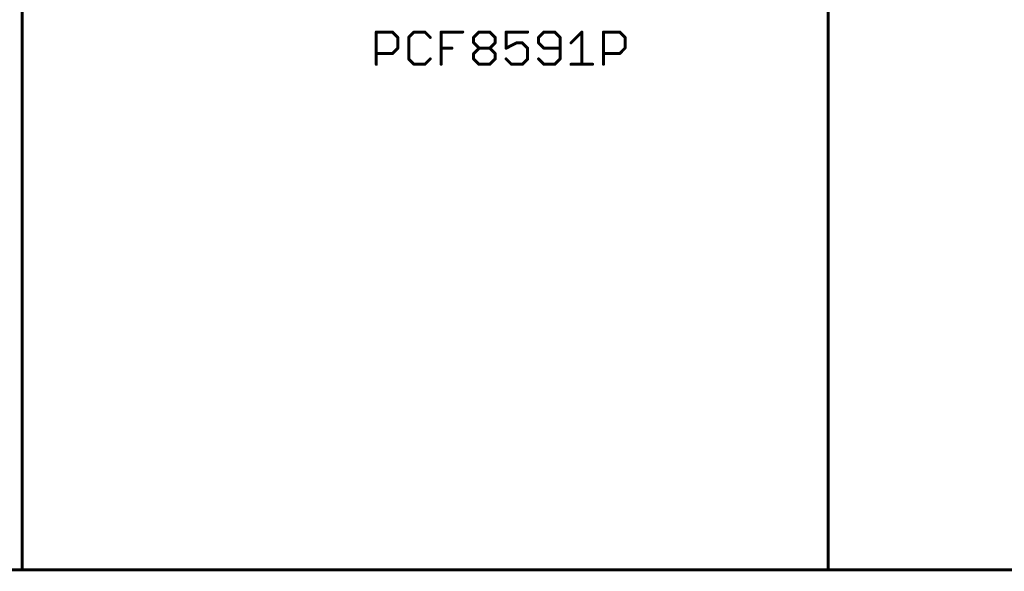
# Model space of a CAD drawing. Extents: x -74 to 107, y -89 to 175.
# Tile 12 of 25: x -13 to 37, y 5 to 33. Entities that reach past the tile are written whole.
import ezdxf

# ---------------------------------------------------------------- set-up
doc = ezdxf.new("R2010")
doc.units = 0
doc.layers.add('91', color=94, linetype='CONTINUOUS')
doc.layers.add('96', color=251, linetype='CONTINUOUS')

msp = doc.modelspace()

# ---------------------------------------------------------------- linework, layer by layer
at = {"layer": '91', "const_width": 0.1524}
for points in [[(-12.7, 5.08), (-12.7, 35.56)], [(27.94, 35.56), (27.94, 5.08)], [(-40.64, 5.08), (-12.7, 5.08)], [(-12.7, 5.08), (27.94, 5.08)], [(27.94, 5.08), (73.66, 5.08)]]:
    msp.add_lwpolyline(points, dxfattribs=at)
at = {"layer": '91', "const_width": 0.0762}
for points in [[(-12.7, 5.1181, 1), (-12.7, 5.0419)], [(-12.7381, 5.08, 1), (-12.6619, 5.08)], [(-12.7, 5.0419, 1), (-12.7, 5.1181)], [(27.94, 5.1181, 1), (27.94, 5.0419)], [(27.9019, 5.08, 1), (27.9781, 5.08)], [(27.94, 5.0419, 1), (27.94, 5.1181)]]:
    msp.add_lwpolyline(points, format="xyb", dxfattribs=at)
at = {"layer": '96', "const_width": 0.1524}
for points in [[(5.1562, 30.5562), (5.1562, 32.1832)], [(5.1562, 32.1832), (5.9697, 32.1832)], [(5.9697, 32.1832), (6.2409, 31.912)], [(6.2409, 31.912), (6.2409, 31.3697)], [(7.0645, 32.1832), (6.7934, 31.912)], [(6.7934, 31.912), (6.7934, 30.8274)], [(7.6069, 32.1832), (7.0645, 32.1832)], [(7.878, 31.912), (7.6069, 32.1832)], [(8.4305, 30.5562), (8.4305, 32.1832)], [(8.4305, 32.1832), (9.5152, 32.1832)], [(10.0677, 31.912), (10.3388, 32.1832)], [(10.0677, 31.6409), (10.0677, 31.912)], [(10.3388, 32.1832), (10.8812, 32.1832)], [(10.8812, 32.1832), (11.1523, 31.912)], [(11.1523, 31.912), (11.1523, 31.6409)], [(12.7895, 32.1832), (11.7048, 32.1832)], [(11.7048, 32.1832), (11.7048, 31.3697)], [(13.6131, 32.1832), (13.342, 31.912)], [(13.342, 31.912), (13.342, 31.6409)], [(14.1555, 32.1832), (13.6131, 32.1832)], [(14.4266, 31.912), (14.1555, 32.1832)], [(14.4266, 30.8274), (14.4266, 31.912)], [(14.9791, 31.6409), (15.5215, 32.1832)], [(15.5215, 32.1832), (15.5215, 30.5562)], [(16.6163, 30.5562), (16.6163, 32.1832)], [(16.6163, 32.1832), (17.4298, 32.1832)], [(17.4298, 32.1832), (17.701, 31.912)], [(17.701, 31.912), (17.701, 31.3697)], [(6.2409, 31.3697), (5.9697, 31.0985)], [(8.4305, 31.3697), (8.9728, 31.3697)], [(10.3388, 31.3697), (10.0677, 31.6409)], [(10.0677, 31.0985), (10.3388, 31.3697)], [(10.3388, 31.3697), (10.8812, 31.3697)], [(11.1523, 31.6409), (10.8812, 31.3697)], [(10.8812, 31.3697), (11.1523, 31.0985)], [(11.7048, 31.3697), (12.2472, 31.6409)], [(12.2472, 31.6409), (12.5183, 31.6409)], [(12.5183, 31.6409), (12.7895, 31.3697)], [(12.7895, 31.3697), (12.7895, 30.8274)], [(13.342, 31.6409), (13.6131, 31.3697)], [(13.6131, 31.3697), (14.4266, 31.3697)], [(17.701, 31.3697), (17.4298, 31.0985)], [(5.9697, 31.0985), (5.1562, 31.0985)], [(6.7934, 30.8274), (7.0645, 30.5562)], [(7.6069, 30.5562), (7.878, 30.8274)], [(10.0677, 30.8274), (10.0677, 31.0985)], [(10.3388, 30.5562), (10.0677, 30.8274)], [(11.1523, 30.8274), (10.8812, 30.5562)], [(11.1523, 31.0985), (11.1523, 30.8274)], [(11.976, 30.5562), (11.7048, 30.8274)], [(12.7895, 30.8274), (12.5183, 30.5562)], [(13.342, 30.8274), (13.6131, 30.5562)], [(14.1555, 30.5562), (14.4266, 30.8274)], [(17.4298, 31.0985), (16.6163, 31.0985)], [(7.0645, 30.5562), (7.6069, 30.5562)], [(10.8812, 30.5562), (10.3388, 30.5562)], [(12.5183, 30.5562), (11.976, 30.5562)], [(13.6131, 30.5562), (14.1555, 30.5562)], [(14.9791, 30.5562), (16.0638, 30.5562)]]:
    msp.add_lwpolyline(points, dxfattribs=at)
at = {"layer": '96', "const_width": 0.0762}
for points in [[(5.1943, 32.1832, 1), (5.1181, 32.1832)], [(5.1562, 32.2213, 1), (5.1562, 32.1451)], [(5.9966, 32.2101, 1), (5.9428, 32.1562)], [(5.9697, 32.1451, 1), (5.9697, 32.2213)], [(6.279, 31.912, 1), (6.2028, 31.912)], [(6.2139, 31.8851, 1), (6.2678, 31.939)], [(6.7664, 31.939, 1), (6.8203, 31.8851)], [(6.8315, 31.912, 1), (6.7553, 31.912)], [(7.0645, 32.2213, 1), (7.0645, 32.1451)], [(7.0915, 32.1562, 1), (7.0376, 32.2101)], [(7.6338, 32.2101, 1), (7.5799, 32.1562)], [(7.6069, 32.1451, 1), (7.6069, 32.2213)], [(7.8511, 31.8851, 1), (7.905, 31.939)], [(8.4686, 32.1832, 1), (8.3924, 32.1832)], [(8.4305, 32.2213, 1), (8.4305, 32.1451)], [(9.5152, 32.1451, 1), (9.5152, 32.2213)], [(10.0407, 31.939, 1), (10.0946, 31.8851)], [(10.1058, 31.912, 1), (10.0296, 31.912)], [(10.3388, 32.2213, 1), (10.3388, 32.1451)], [(10.3658, 32.1562, 1), (10.3119, 32.2101)], [(10.9081, 32.2101, 1), (10.8542, 32.1562)], [(10.8812, 32.1451, 1), (10.8812, 32.2213)], [(11.1904, 31.912, 1), (11.1142, 31.912)], [(11.1254, 31.8851, 1), (11.1793, 31.939)], [(11.7048, 32.2213, 1), (11.7048, 32.1451)], [(11.7429, 32.1832, 1), (11.6667, 32.1832)], [(12.7895, 32.1451, 1), (12.7895, 32.2213)], [(13.315, 31.939, 1), (13.3689, 31.8851)], [(13.3801, 31.912, 1), (13.3039, 31.912)], [(13.6131, 32.2213, 1), (13.6131, 32.1451)], [(13.6401, 32.1562, 1), (13.5862, 32.2101)], [(14.1824, 32.2101, 1), (14.1285, 32.1562)], [(14.1555, 32.1451, 1), (14.1555, 32.2213)], [(14.4647, 31.912, 1), (14.3885, 31.912)], [(14.3997, 31.8851, 1), (14.4536, 31.939)], [(15.5596, 32.1832, 1), (15.4834, 32.1832)], [(15.5484, 32.1562, 1), (15.4945, 32.2101)], [(16.6544, 32.1832, 1), (16.5782, 32.1832)], [(16.6163, 32.2213, 1), (16.6163, 32.1451)], [(17.4567, 32.2101, 1), (17.4028, 32.1562)], [(17.4298, 32.1451, 1), (17.4298, 32.2213)], [(17.7391, 31.912, 1), (17.6629, 31.912)], [(17.674, 31.8851, 1), (17.7279, 31.939)], [(6.2028, 31.3697, 1), (6.279, 31.3697)], [(6.2678, 31.3428, 1), (6.2139, 31.3966)], [(8.4305, 31.4078, 1), (8.4305, 31.3316)], [(8.9728, 31.3316, 1), (8.9728, 31.4078)], [(10.0946, 31.6678, 1), (10.0407, 31.6139)], [(10.0296, 31.6409, 1), (10.1058, 31.6409)], [(10.3388, 31.4078, 1), (10.3388, 31.3316)], [(10.3658, 31.3428, 1), (10.3119, 31.3966)], [(10.3119, 31.3428, 1), (10.3658, 31.3966)], [(10.9081, 31.3966, 1), (10.8542, 31.3428)], [(10.8542, 31.3966, 1), (10.9081, 31.3428)], [(10.8812, 31.3316, 1), (10.8812, 31.4078)], [(11.1142, 31.6409, 1), (11.1904, 31.6409)], [(11.1793, 31.6139, 1), (11.1254, 31.6678)], [(11.6878, 31.4038, 1), (11.7219, 31.3356)], [(11.6667, 31.3697, 1), (11.7429, 31.3697)], [(12.2472, 31.679, 1), (12.2472, 31.6028)], [(12.2642, 31.6068, 1), (12.2301, 31.6749)], [(12.5453, 31.6678, 1), (12.4914, 31.6139)], [(12.5183, 31.6028, 1), (12.5183, 31.679)], [(12.8276, 31.3697, 1), (12.7514, 31.3697)], [(12.7625, 31.3428, 1), (12.8164, 31.3966)], [(13.3689, 31.6678, 1), (13.315, 31.6139)], [(13.3039, 31.6409, 1), (13.3801, 31.6409)], [(13.6131, 31.4078, 1), (13.6131, 31.3316)], [(13.5862, 31.3428, 1), (13.6401, 31.3966)], [(14.4266, 31.3316, 1), (14.4266, 31.4078)], [(14.9522, 31.6678, 1), (15.0061, 31.6139)], [(17.6629, 31.3697, 1), (17.7391, 31.3697)], [(17.7279, 31.3428, 1), (17.674, 31.3966)], [(5.1562, 31.1366, 1), (5.1562, 31.0604)], [(5.9428, 31.1255, 1), (5.9966, 31.0716)], [(5.9697, 31.0604, 1), (5.9697, 31.1366)], [(6.8203, 30.8543, 1), (6.7664, 30.8004)], [(6.7553, 30.8274, 1), (6.8315, 30.8274)], [(7.905, 30.8004, 1), (7.8511, 30.8543)], [(10.0407, 31.1255, 1), (10.0946, 31.0716)], [(10.0946, 30.8543, 1), (10.0407, 30.8004)], [(10.1058, 31.0985, 1), (10.0296, 31.0985)], [(10.0296, 30.8274, 1), (10.1058, 30.8274)], [(11.1904, 31.0985, 1), (11.1142, 31.0985)], [(11.1142, 30.8274, 1), (11.1904, 30.8274)], [(11.1254, 31.0716, 1), (11.1793, 31.1255)], [(11.1793, 30.8004, 1), (11.1254, 30.8543)], [(11.7318, 30.8543, 1), (11.6779, 30.8004)], [(12.7514, 30.8274, 1), (12.8276, 30.8274)], [(12.8164, 30.8004, 1), (12.7625, 30.8543)], [(13.3689, 30.8543, 1), (13.315, 30.8004)], [(14.3885, 30.8274, 1), (14.4647, 30.8274)], [(14.4536, 30.8004, 1), (14.3997, 30.8543)], [(16.6163, 31.1366, 1), (16.6163, 31.0604)], [(17.4028, 31.1255, 1), (17.4567, 31.0716)], [(17.4298, 31.0604, 1), (17.4298, 31.1366)], [(5.1181, 30.5562, 1), (5.1943, 30.5562)], [(7.0645, 30.5943, 1), (7.0645, 30.5181)], [(7.0376, 30.5293, 1), (7.0915, 30.5831)], [(7.5799, 30.5831, 1), (7.6338, 30.5293)], [(7.6069, 30.5181, 1), (7.6069, 30.5943)], [(8.3924, 30.5562, 1), (8.4686, 30.5562)], [(10.3388, 30.5943, 1), (10.3388, 30.5181)], [(10.3119, 30.5293, 1), (10.3658, 30.5831)], [(10.8542, 30.5831, 1), (10.9081, 30.5293)], [(10.8812, 30.5181, 1), (10.8812, 30.5943)], [(11.976, 30.5943, 1), (11.976, 30.5181)], [(11.949, 30.5293, 1), (12.0029, 30.5831)], [(12.4914, 30.5831, 1), (12.5453, 30.5293)], [(12.5183, 30.5181, 1), (12.5183, 30.5943)], [(13.6131, 30.5943, 1), (13.6131, 30.5181)], [(13.5862, 30.5293, 1), (13.6401, 30.5831)], [(14.1285, 30.5831, 1), (14.1824, 30.5293)], [(14.1555, 30.5181, 1), (14.1555, 30.5943)], [(14.9791, 30.5943, 1), (14.9791, 30.5181)], [(15.4834, 30.5562, 1), (15.5596, 30.5562)], [(16.0638, 30.5181, 1), (16.0638, 30.5943)], [(16.5782, 30.5562, 1), (16.6544, 30.5562)]]:
    msp.add_lwpolyline(points, format="xyb", dxfattribs=at)

doc.saveas('drawing.dxf')
